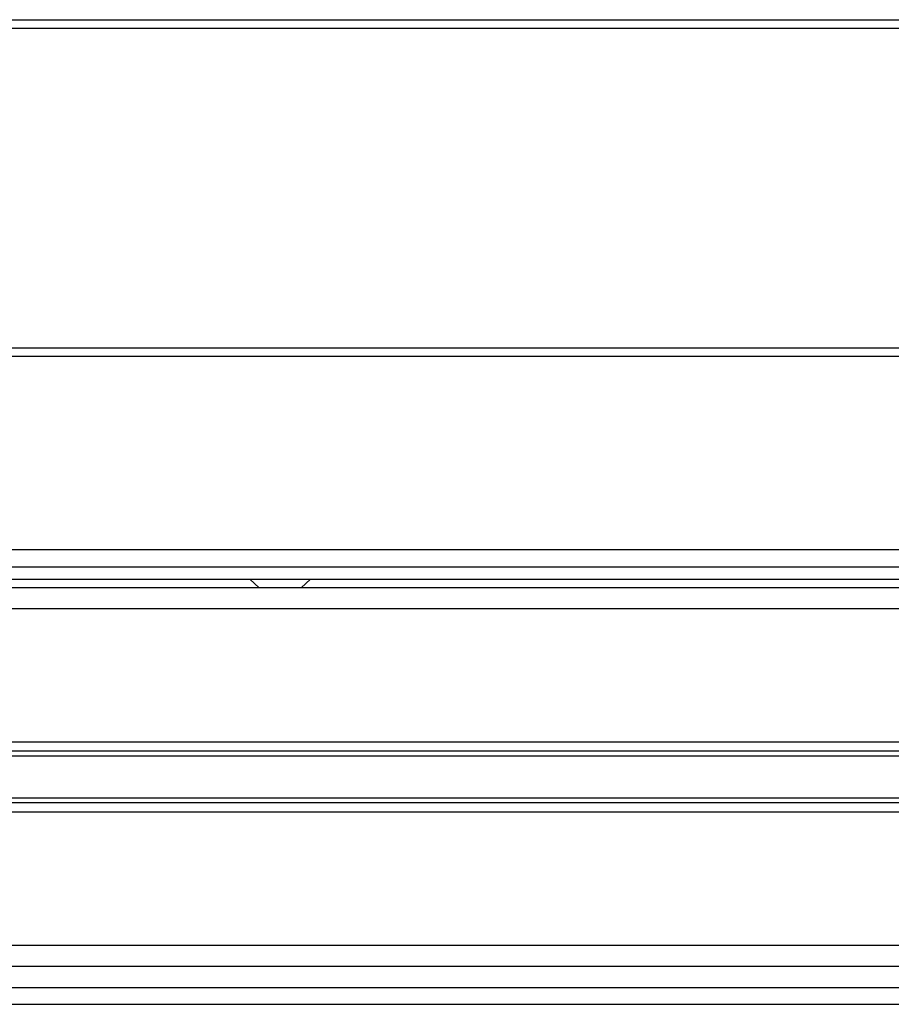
# Model space of a CAD drawing. Header units: millimetres. Extents: x 0 to 420, y 0 to 297.
# Tile 61 of 104: x 167.35 to 173.08, y 237.39 to 243.86. Entities that reach past the tile are written whole.
import ezdxf

# ---------------------------------------------------------------- set-up
doc = ezdxf.new("R2010")
doc.units = ezdxf.units.MM

msp = doc.modelspace()

# ---------------------------------------------------------------- linework, layer by layer
at = {"color": 7, "linetype": 'Continuous', "lineweight": 25}
for p, q in [((57.42278, 243.85996), (223.20794, 243.85996)), ((57.42278, 243.8047), (223.20794, 243.8047)), ((57.42278, 241.70475), (223.20794, 241.70475)), ((57.42278, 241.64949), (223.20794, 241.64949)), ((222.76584, 240.37847), (56.98068, 240.37847)), ((139.818, 240.26795), (221.19088, 240.26795)), ((139.818, 240.18505), (221.16325, 240.18505)), ((168.8611, 240.18505), (168.92251, 240.12979)), ((169.19882, 240.12979), (169.26022, 240.18505)), ((212.54242, 240.12979), (156.06495, 240.12979)), ((205.22397, 239.99164), (156.30424, 239.99164)), ((204.8374, 239.11574), (156.34125, 239.11574)), ((192.86045, 239.05584), (166.76689, 239.05584)), ((192.82492, 239.02411), (166.80243, 239.02411)), ((192.86045, 238.71697), (166.76689, 238.71697)), ((192.82492, 238.7487), (166.80243, 238.7487)), ((204.8113, 238.65707), (156.34125, 238.65707)), ((204.95662, 237.78117), (165.66081, 237.78117)), ((204.99477, 237.64302), (166.52059, 237.64302)), ((166.69742, 237.50486), (205.03018, 237.50486)), ((166.83889, 237.39434), (205.06238, 237.39434))]:
    msp.add_line(p, q, dxfattribs=at)

doc.saveas('drawing.dxf')
